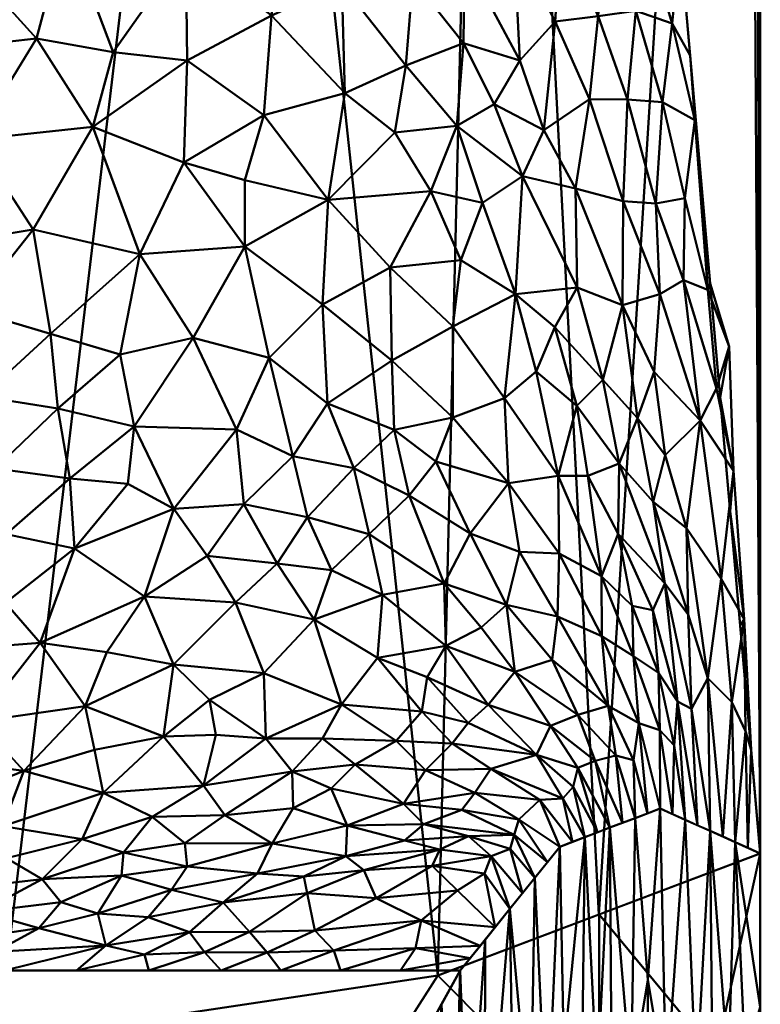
# Model space of a CAD drawing. Header units: millimetres. Extents: x -206 to 106, y -146 to 122.
# Tile 36 of 117: x 17 to 24, y -131 to -121. Entities that reach past the tile are written whole.
import ezdxf

# ---------------------------------------------------------------- set-up
doc = ezdxf.new("R2010")
doc.units = ezdxf.units.MM
doc.layers.add('A-GENM', color=13, linetype='Continuous', lineweight=30)

# ---------------------------------------------------------------- blocks, each defined once
blk = doc.blocks.new('MODEL - MODEL-3625-View 1')
at = {"layer": 'A-GENM', "lineweight": 40}
mesh = blk.add_polyface(dxfattribs=at)
corners = [(-24.0389, -106.0432, -0.0453), (-24.0356, -106.002, -0.4453), (-24.0256, -105.962, -0.8454), (-24.009, -105.9218, -1.2452), (-23.9857, -105.8804, -1.6447), (-23.9557, -105.8376, -2.0436), (-23.9192, -105.7936, -2.4417), (-23.876, -105.7493, -2.8392), (-23.8263, -105.7059, -3.2358), (-21.1816, -105.7059, -11.4123), (-15.8299, -105.7059, -18.1362), (-8.4552, -105.7059, -22.5482), (0, -105.7059, -24.0842), (8.4552, -105.7059, -22.5482), (15.8299, -105.7059, -18.1362), (21.1816, -105.7059, -11.4123), (23.8263, -105.7059, -3.2358), (23.876, -105.7493, -2.8392), (23.9192, -105.7936, -2.4417), (23.9557, -105.8376, -2.0436), (23.9857, -105.8804, -1.6447), (24.009, -105.9218, -1.2453), (24.0256, -105.9621, -0.8454), (24.0356, -106.0021, -0.4453), (24.0389, -106.0432, -0.0453), (24.0389, -129.745, -0.0453), (23.2417, -120.6544, -6.1848), (19.0488, -115.1676, -14.7087), (10.6885, -113.1699, -21.5773), (0, -112.8001, -24.0842), (-10.6885, -113.1699, -21.5772), (-19.0489, -115.1677, -14.7085), (-23.2417, -120.6544, -6.1848), (-24.0389, -129.745, -0.0453), (-18.5058, -105.7059, -14.7743), (-12.1425, -105.7059, -20.3422), (12.1425, -105.7059, -20.3422), (18.5058, -105.7059, -14.7743), (21.1452, -117.911, -10.4467), (14.8686, -114.1688, -18.143), (5.3442, -112.985, -22.8307), (-5.3443, -112.985, -22.8307), (-14.8687, -114.1688, -18.1429), (-21.1453, -117.9111, -10.4467), (8.0163, -113.0774, -22.204), (-8.0164, -113.0774, -22.204), (4.2276, -105.7059, -23.3162), (-4.2276, -105.7059, -23.3162), (-22.5039, -105.7059, -7.3241), (22.5039, -105.7059, -7.3241)]
mesh.append_faces([[corners[k] for k in face] for face in [(29, 46, 40), (8, 32, 7), (30, 11, 45), (49, 38, 15), (33, 4, 32), (4, 33, 3), (35, 42, 10), (46, 29, 12), (42, 35, 30), (38, 49, 26), (27, 15, 38), (23, 25, 22), (21, 25, 20)]], dxfattribs={"vtx0": -1, "vtx1": -1})
mesh.append_faces([[corners[k] for k in face] for face in [(32, 6, 7), (41, 11, 47), (32, 4, 5), (14, 27, 39), (43, 48, 9), (28, 13, 36), (30, 35, 11), (13, 28, 44), (29, 47, 12), (27, 37, 15), (26, 16, 17), (26, 17, 18), (27, 14, 37), (11, 41, 45), (26, 18, 19), (32, 8, 48), (20, 25, 26), (9, 31, 43), (31, 9, 34), (13, 44, 40), (40, 46, 13)]], dxfattribs={"vtx0": -1, "vtx2": -1})
mesh.append_faces([[corners[k] for k in face] for face in [(5, 6, 32), (34, 10, 31), (1, 2, 33), (2, 3, 33), (42, 31, 10), (43, 32, 48), (29, 41, 47), (36, 14, 39), (39, 28, 36), (19, 20, 26), (21, 22, 25), (49, 16, 26)]], dxfattribs={"vtx1": -1, "vtx2": -1})
mesh.append_faces([[corners[k] for k in face] for face in [(33, 0, 1), (23, 24, 25)]], dxfattribs={"vtx2": -1})
mesh = blk.add_polyface(dxfattribs=at)
corners = [(-24.0389, -106.0432, -0.0453), (-24.0389, -129.745, -0.0453), (-20.824, -130.9638, 11.9644), (-12.0472, -132.2811, 20.757), (0, -132.8479, 23.9937), (12.0472, -132.2811, 20.757), (20.824, -130.9638, 11.9644), (24.0389, -129.745, -0.0453), (24.0389, -106.0432, -0.0453), (24.0241, -106.3026, 0.7988), (23.9796, -106.5619, 1.643), (23.9055, -106.8212, 2.484), (18.7822, -111.896, 14.958), (7.1995, -115.1231, 22.8902), (-7.1992, -115.123, 22.8903), (-18.7822, -111.896, 14.9581), (-23.9055, -106.8212, 2.484), (-23.9796, -106.5619, 1.643), (-24.0241, -106.3025, 0.7988), (-6.0236, -132.5645, 22.3753), (6.0236, -132.5645, 22.3753), (12.9908, -113.5095, 18.9241), (0.0001, -115.1231, 22.8903), (-12.9907, -113.5095, 18.9242), (21.3438, -109.3586, 8.721), (-21.3438, -109.3586, 8.721), (16.4356, -131.6224, 16.3607), (-16.4356, -131.6224, 16.3607), (22.4314, -130.3544, 5.9596), (-22.4314, -130.3544, 5.9596)]
mesh.append_faces([[corners[k] for k in face] for face in [(1, 18, 0)]], dxfattribs={"vtx0": -1})
mesh.append_faces([[corners[k] for k in face] for face in [(21, 26, 12), (3, 23, 27), (5, 13, 20), (26, 21, 5), (22, 20, 13), (20, 22, 4), (29, 16, 1), (16, 29, 25), (6, 12, 26)]], dxfattribs={"vtx0": -1, "vtx1": -1})
mesh.append_faces([[corners[k] for k in face] for face in [(24, 6, 28), (7, 10, 11), (2, 15, 25), (14, 3, 19), (3, 14, 23), (1, 17, 18), (1, 16, 17), (22, 19, 4), (19, 22, 14), (15, 2, 27), (27, 23, 15)]], dxfattribs={"vtx0": -1, "vtx2": -1})
mesh.append_faces([[corners[k] for k in face] for face in [(8, 9, 7)]], dxfattribs={"vtx1": -1})
mesh.append_faces([[corners[k] for k in face] for face in [(11, 24, 28), (9, 10, 7), (21, 13, 5), (28, 7, 11), (29, 2, 25), (24, 12, 6)]], dxfattribs={"vtx1": -1, "vtx2": -1})
mesh = blk.add_polyface(dxfattribs=at)
corners = [(14.4025, -120.0407, -19.8685), (15.191, -118.7914, -19.0623), (15.5956, -119.9732, -18.941), (15.5621, -118.0177, -18.6495), (16.4956, -118.0531, -17.8171), (16.0427, -119.0186, -18.3803), (18.6457, -120.0557, -15.8074), (19.3074, -120.3822, -14.9806), (18.3132, -120.7299, -16.3969), (16.6126, -119.7624, -17.9947), (17.1996, -118.8448, -17.2377), (16.0904, -120.8077, -18.7117), (15.6381, -121.7513, -19.3555), (16.8266, -121.6183, -18.2738), (19.168, -121.3918, -15.4691), (18.945, -118.9644, -15.1919), (18.3628, -119.3259, -16.0092), (18.3629, -118.5061, -15.8655), (17.59, -121.756, -17.5466), (17.3881, -122.5018, -18.0407), (14.9831, -120.8764, -19.624), (14.1136, -122.0203, -20.5354), (16.2074, -122.6272, -19.1926), (17.1203, -120.513, -17.6676), (19.0899, -122.3853, -15.9485), (18.3279, -121.8388, -16.731), (17.5596, -119.7218, -17.0212), (14.2997, -119.1277, -19.7864), (14.1513, -121.248, -20.3026), (17.7291, -117.9148, -16.5231), (14.6, -118.2018, -19.4392), (19.4784, -119.4528, -14.5272), (19.3961, -118.4592, -14.4818)]
mesh.append_faces([[corners[k] for k in face] for face in [(0, 1, 2), (3, 4, 5), (6, 7, 8), (9, 5, 10), (11, 2, 9), (12, 11, 13), (8, 7, 14), (15, 16, 17), (18, 19, 13), (20, 12, 21), (12, 13, 22), (23, 8, 18), (11, 12, 20), (14, 24, 25), (8, 14, 25), (8, 25, 18), (9, 23, 11), (26, 8, 23), (1, 0, 27), (2, 11, 20), (13, 11, 23), (0, 2, 20), (2, 5, 9), (0, 20, 28), (5, 4, 10), (26, 23, 9), (17, 10, 29), (26, 10, 16), (10, 26, 9), (26, 16, 6), (5, 1, 3), (1, 27, 30), (31, 7, 6), (31, 15, 32), (10, 17, 16), (32, 15, 17), (6, 15, 31), (2, 1, 5), (20, 21, 28), (18, 13, 23), (25, 19, 18), (26, 6, 8), (6, 16, 15)]], dxfattribs={"vtx0": -1, "vtx1": -1, "vtx2": -1})
mesh = blk.add_polyface(dxfattribs=at)
corners = [(21.0811, -121.6659, -12.2249), (20.5766, -121.0287, -13.0589), (21.0912, -120.8097, -11.9959), (23.0637, -122.2543, -6.8737), (23.1595, -121.4686, -6.5019), (23.3851, -122.4349, -5.6251), (19.8681, -121.0794, -14.308), (20.0828, -120.2231, -13.7374), (19.8986, -122.1646, -14.6218), (19.0899, -122.3853, -15.9485), (19.168, -121.3918, -15.4691), (22.0507, -120.5656, -9.7722), (21.5835, -120.6369, -10.8975), (21.6513, -119.8928, -10.6428), (21.8807, -122.5322, -10.5641), (21.9946, -121.4511, -10.0348), (22.3379, -122.2261, -9.219), (22.7177, -119.9686, -7.2503), (22.8837, -120.5574, -7.4229), (22.5461, -119.7082, -8.4001), (22.4829, -120.5235, -8.6204), (22.4233, -121.3971, -8.8632), (22.7159, -122.2284, -8.0574), (22.7978, -121.345, -7.7295), (20.5065, -121.889, -13.4446), (19.3074, -120.3822, -14.9806), (19.4784, -119.4528, -14.5272), (22.097, -119.7573, -9.5807), (21.1242, -120.012, -11.782), (21.6419, -121.839, -10.9956), (21.0156, -122.4905, -12.6301), (23.2419, -120.6544, -6.1849), (23.3415, -121.7907, -5.4174), (21.3879, -122.2752, -11.7203)]
mesh.append_faces([[corners[k] for k in face] for face in [(31, 18, 17)]], dxfattribs={"vtx0": -1, "vtx1": -1})
mesh.append_faces([[corners[k] for k in face] for face in [(0, 1, 2), (3, 4, 5), (1, 6, 7), (8, 9, 10), (7, 2, 1), (8, 10, 6), (11, 12, 13), (14, 15, 16), (17, 18, 19), (19, 18, 20), (16, 21, 22), (22, 23, 3), (24, 1, 0), (10, 25, 6), (7, 6, 25), (6, 1, 24), (26, 7, 25), (11, 27, 20), (27, 11, 13), (2, 28, 12), (28, 2, 7), (29, 2, 12), (2, 29, 0), (15, 11, 21), (24, 8, 6), (30, 24, 0), (27, 19, 20), (21, 11, 20), (16, 15, 21), (23, 20, 18), (21, 23, 22), (4, 18, 31), (23, 21, 20), (4, 32, 5), (18, 4, 23), (3, 23, 4), (33, 0, 29), (28, 13, 12), (29, 12, 15), (11, 15, 12), (14, 29, 15)]], dxfattribs={"vtx0": -1, "vtx1": -1, "vtx2": -1})
mesh.append_faces([[corners[k] for k in face] for face in [(4, 31, 32)]], dxfattribs={"vtx0": -1, "vtx2": -1})
mesh = blk.add_polyface(dxfattribs=at)
corners = [(17.0395, -125.3083, -19.994), (17.1585, -126.0069, -20.5037), (16.4132, -125.9078, -21.0016), (14.9617, -126.4961, -22.4822), (14.8227, -125.8253, -21.9717), (15.6281, -125.8497, -21.4975), (14.4943, -125.102, -21.6497), (14.4004, -124.3651, -21.2824), (15.1926, -124.4954, -20.8492), (14.9779, -123.5264, -20.5081), (16.7909, -123.5244, -19.0834), (16.9664, -124.5659, -19.5243), (16.1578, -124.3245, -20.0507), (15.7842, -126.493, -21.9931), (14.252, -123.6057, -21.0146), (17.6607, -124.7722, -19.0104), (17.8, -125.488, -19.4378), (17.8567, -123.7715, -18.1642), (14.1136, -122.0203, -20.5354), (15.6381, -121.7513, -19.3555), (14.8975, -122.8934, -20.3028), (16.2074, -122.6272, -19.1926), (15.5882, -123.7235, -20.1652), (15.4529, -125.1445, -21.0793), (16.284, -125.1905, -20.518), (17.3881, -122.5018, -18.0407), (16.8266, -121.6183, -18.2738), (13.9777, -125.8292, -22.4332), (14.1791, -126.4689, -22.8644), (17.2058, -126.7039, -21.2129), (17.7352, -126.0591, -20.0388), (16.5224, -126.5627, -21.5706)]
mesh.append_faces([[corners[k] for k in face] for face in [(0, 1, 2), (3, 4, 5), (6, 7, 8), (7, 9, 8), (10, 11, 12), (13, 3, 5), (9, 7, 14), (0, 15, 16), (10, 17, 11), (18, 19, 20), (9, 21, 22), (10, 22, 21), (5, 4, 23), (23, 8, 12), (24, 2, 5), (2, 24, 0), (21, 25, 10), (17, 10, 25), (26, 25, 21), (27, 4, 28), (29, 1, 30), (20, 19, 21), (9, 14, 20), (21, 9, 20), (9, 22, 8), (12, 8, 22), (23, 4, 6), (10, 12, 22), (12, 11, 24), (23, 6, 8), (24, 5, 23), (13, 5, 2), (12, 24, 23), (0, 24, 11), (15, 0, 11), (1, 0, 16), (30, 1, 16), (31, 1, 29), (28, 4, 3), (6, 4, 27), (31, 13, 2), (1, 31, 2), (17, 15, 11)]], dxfattribs={"vtx0": -1, "vtx1": -1, "vtx2": -1})
mesh = blk.add_polyface(dxfattribs=at)
corners = [(20.3498, -123.9022, -14.6725), (20.7544, -123.1431, -13.4561), (21.0528, -123.8288, -13.1552), (20.397, -122.5579, -13.9009), (21.0156, -122.4905, -12.6301), (22.3379, -122.2261, -9.219), (22.7159, -122.2284, -8.0574), (22.6714, -123.2425, -8.3503), (23.2856, -123.2109, -6.0648), (23.3851, -122.4349, -5.6251), (23.5163, -124.1255, -5.0767), (23.2735, -124.0297, -6.1918), (23.4388, -125.428, -5.6331), (23.0363, -124.1704, -7.196), (21.2717, -123.2593, -12.3598), (22.2134, -124.1041, -10.1292), (21.6, -124.1683, -11.9758), (21.6679, -122.9928, -11.2683), (22.1976, -123.1156, -9.8306), (22.6655, -124.2786, -8.6438), (23.0637, -122.2543, -6.8737), (21.8807, -122.5322, -10.5641), (21.0811, -121.6659, -12.2249), (21.3879, -122.2752, -11.7203), (23.4411, -122.9271, -4.65), (23.5408, -124.0634, -3.8825), (23.3415, -121.7907, -5.4174), (22.9975, -123.266, -7.1961), (22.9808, -124.9421, -7.6295), (20.9744, -124.4919, -13.749), (23.6013, -125.1111, -4.7105), (20.5065, -121.889, -13.4446), (22.4708, -125.0232, -9.6975), (21.9925, -124.4984, -11.0216), (21.8051, -124.9393, -11.8752), (23.7297, -124.6918, -3.8977), (21.6419, -121.839, -10.9956)]
mesh.append_faces([[corners[k] for k in face] for face in [(0, 1, 2), (3, 4, 1), (5, 6, 7), (8, 9, 10), (11, 12, 13), (1, 4, 14), (1, 14, 2), (15, 16, 17), (7, 18, 5), (19, 15, 18), (9, 8, 20), (21, 5, 18), (22, 23, 4), (10, 9, 24), (10, 11, 8), (11, 27, 8), (14, 4, 17), (27, 20, 8), (27, 6, 20), (19, 7, 13), (7, 19, 18), (28, 19, 13), (15, 17, 18), (21, 18, 17), (17, 16, 14), (2, 16, 29), (16, 2, 14), (0, 2, 29), (11, 10, 30), (27, 13, 7), (13, 27, 11), (6, 27, 7), (4, 3, 31), (19, 32, 15), (33, 34, 16), (16, 15, 33), (33, 15, 32), (25, 35, 10), (21, 23, 36), (17, 4, 23), (23, 21, 17)]], dxfattribs={"vtx0": -1, "vtx1": -1, "vtx2": -1})
mesh.append_faces([[corners[k] for k in face] for face in [(10, 24, 25), (9, 26, 24)]], dxfattribs={"vtx0": -1, "vtx2": -1})
mesh = blk.add_polyface(dxfattribs=at)
corners = [(18.9022, -123.0321, -16.503), (18.2949, -122.8564, -17.1908), (19.0899, -122.3853, -15.9485), (19.675, -124.2713, -16.0957), (18.901, -123.695, -16.8623), (19.7314, -123.2295, -15.3771), (18.1946, -126.3107, -19.8529), (17.8, -125.488, -19.4378), (18.8176, -125.5189, -18.3289), (20.1416, -126.5618, -17.545), (19.5274, -126.3916, -18.3087), (19.9874, -125.9058, -17.007), (19.1453, -124.8031, -17.2818), (19.3795, -125.7837, -17.834), (17.8567, -123.7715, -18.1642), (18.3865, -124.6051, -18.1029), (17.6607, -124.7722, -19.0104), (17.3881, -122.5018, -18.0407), (18.3279, -121.8388, -16.731), (19.7248, -125.2609, -16.8008), (18.8921, -126.2619, -19.0086), (18.5276, -126.7769, -20.0692), (20.3658, -124.83, -15.2942), (19.8986, -122.1646, -14.6218), (20.397, -122.5579, -13.9009), (20.3498, -123.9022, -14.6725), (20.9744, -124.4919, -13.749), (20.3916, -125.5222, -15.8622), (20.5383, -126.1774, -16.2936), (20.7544, -123.1431, -13.4561), (20.5065, -121.889, -13.4446), (20.9763, -125.3976, -14.4813), (17.7352, -126.0591, -20.0388), (17.2058, -126.7039, -21.2129)]
mesh.append_faces([[corners[k] for k in face] for face in [(0, 1, 2), (3, 4, 5), (0, 5, 4), (6, 7, 8), (9, 10, 11), (8, 12, 13), (14, 15, 16), (7, 15, 8), (17, 1, 14), (14, 4, 15), (17, 18, 1), (12, 4, 3), (3, 19, 12), (10, 13, 11), (20, 21, 6), (22, 19, 3), (8, 13, 20), (2, 1, 18), (4, 14, 1), (2, 23, 5), (5, 23, 24), (3, 5, 25), (22, 25, 26), (13, 12, 19), (11, 27, 28), (3, 25, 22), (29, 25, 5), (24, 23, 30), (5, 24, 29), (8, 15, 12), (4, 12, 15), (7, 16, 15), (11, 13, 19), (20, 13, 10), (8, 20, 6), (27, 19, 22), (11, 28, 9), (19, 27, 11), (31, 27, 22), (5, 0, 2), (4, 1, 0), (7, 6, 32), (33, 32, 6)]], dxfattribs={"vtx0": -1, "vtx1": -1, "vtx2": -1})
mesh = blk.add_polyface(dxfattribs=at)
corners = [(20.3916, -125.5222, -15.8622), (20.9763, -125.3976, -14.4813), (20.8042, -125.8393, -15.3299), (21.4886, -125.2065, -12.9984), (20.9744, -124.4919, -13.749), (21.6, -124.1683, -11.9758), (21.8051, -124.9393, -11.8752), (21.9925, -124.4984, -11.0216), (22.2121, -125.2821, -10.8008), (21.5299, -126.0551, -13.7325), (21.6401, -126.7381, -14.3381), (21.1472, -126.5554, -15.4287), (22.0231, -125.9796, -12.0815), (22.3206, -125.9792, -10.9864), (22.634, -125.8577, -9.5961), (22.4708, -125.0232, -9.6975), (22.8155, -125.4057, -8.5293), (22.9808, -124.9421, -7.6295), (23.0903, -125.7751, -7.4501), (20.3658, -124.83, -15.2942), (22.9718, -126.2386, -8.2864), (22.0342, -126.7547, -13.0302), (23.088, -127.0546, -8.2577), (22.6655, -124.2786, -8.6438), (22.4578, -126.9799, -11.6172), (20.5383, -126.1774, -16.2936), (23.7732, -125.9292, -3.669), (23.6495, -127.0086, -4.5646), (23.4388, -125.428, -5.6331), (23.302, -126.5022, -6.6298), (23.7297, -124.6918, -3.8977), (23.6013, -125.1111, -4.7105), (23.6404, -125.1997, -3.1151), (23.0363, -124.1704, -7.196), (22.6215, -126.5582, -10.2971), (23.5408, -124.0634, -3.8825), (23.2735, -124.0297, -6.1918), (23.5163, -124.1255, -5.0767), (23.74, -126.336, -2.3476)]
mesh.append_faces([[corners[k] for k in face] for face in [(0, 1, 2), (3, 4, 5), (6, 7, 8), (9, 10, 11), (3, 9, 1), (12, 9, 3), (12, 8, 13), (14, 15, 16), (17, 18, 16), (1, 19, 4), (3, 1, 4), (9, 11, 2), (3, 6, 12), (6, 3, 5), (16, 20, 14), (21, 9, 12), (14, 20, 22), (23, 17, 16), (12, 13, 24), (2, 25, 0), (26, 27, 28), (28, 27, 29), (18, 20, 16), (30, 26, 31), (31, 26, 28), (30, 32, 26), (15, 23, 16), (33, 28, 17), (18, 28, 29), (28, 18, 17), (29, 20, 18), (14, 22, 34), (13, 14, 34), (15, 14, 8), (7, 15, 8), (9, 2, 1), (11, 25, 2), (12, 6, 8), (14, 13, 8), (36, 31, 28), (30, 31, 37)]], dxfattribs={"vtx0": -1, "vtx1": -1, "vtx2": -1})
mesh.append_faces([[corners[k] for k in face] for face in [(30, 35, 32), (26, 32, 38)]], dxfattribs={"vtx0": -1, "vtx2": -1})
mesh = blk.add_polyface(dxfattribs=at)
corners = [(23.5163, -127.9984, -5.6765), (23.3189, -127.3641, -6.9348), (23.302, -126.5022, -6.6298), (23.088, -127.0546, -8.2577), (23.3526, -128.3024, -7.3629), (23.8774, -127.411, -2.8188), (23.6495, -127.0086, -4.5646), (23.7732, -125.9292, -3.669), (22.9678, -127.3186, -9.3102), (23.0238, -127.9464, -9.8349), (22.7629, -127.2781, -10.5014), (22.4578, -126.9799, -11.6172), (22.7769, -127.7803, -11.3011), (22.4592, -127.581, -12.6988), (23.8397, -127.4723, -1.5802), (23.9485, -128.7142, -0.7415), (23.2132, -128.2296, -8.6134), (22.0342, -126.7547, -13.0302), (22.6215, -126.5582, -10.2971), (22.5225, -128.2731, -14.1575), (22.22, -128.3623, -16.1673), (21.9635, -127.8137, -15.4629), (22.0165, -127.3835, -14.225), (22.828, -128.4452, -12.4337), (22.5997, -128.7709, -15.2964), (22.393, -128.8222, -17.1057), (23.0375, -128.5151, -10.7034), (23.04, -129.2988, -11.5803), (23.1802, -128.6699, -9.4985), (23.74, -126.336, -2.3476), (23.7557, -128.2383, -3.5852), (23.6643, -129.5776, -4.3709), (23.5395, -129.5219, -5.8128), (23.2898, -129.4103, -8.6965), (23.8912, -128.5268, -2.2854), (23.4146, -129.4661, -7.2547), (22.7742, -128.8144, -13.8614), (22.9718, -126.2386, -8.2864), (22.3206, -125.9792, -10.9864)]
mesh.append_faces([[corners[k] for k in face] for face in [(0, 1, 2), (3, 1, 4), (5, 6, 7), (8, 9, 10), (11, 12, 13), (4, 16, 3), (17, 11, 13), (11, 18, 10), (19, 20, 21), (22, 13, 19), (23, 13, 12), (24, 25, 20), (12, 10, 9), (12, 9, 26), (23, 12, 26), (19, 13, 23), (27, 23, 26), (28, 26, 9), (20, 19, 24), (7, 29, 5), (2, 6, 0), (30, 31, 0), (0, 6, 30), (0, 32, 4), (33, 28, 16), (34, 30, 5), (30, 6, 5), (4, 1, 0), (16, 28, 9), (16, 9, 8), (4, 35, 16), (11, 10, 12), (8, 18, 3), (18, 8, 10), (16, 8, 3), (24, 19, 36), (23, 36, 19), (15, 34, 5), (2, 1, 37), (11, 38, 18), (37, 1, 3)]], dxfattribs={"vtx0": -1, "vtx1": -1, "vtx2": -1})
mesh.append_faces([[corners[k] for k in face] for face in [(5, 29, 14)]], dxfattribs={"vtx0": -1, "vtx2": -1})
mesh.append_faces([[corners[k] for k in face] for face in [(14, 15, 5)]], dxfattribs={"vtx1": -1, "vtx2": -1})
mesh = blk.add_polyface(dxfattribs=at)
corners = [(21.6401, -126.7381, -14.3381), (21.5096, -127.2674, -15.6781), (21.1472, -126.5554, -15.4287), (20.8877, -127.0555, -16.8471), (20.666, -128.3309, -20.2984), (20.4094, -128.6219, -21.6336), (19.8635, -128.2591, -21.2066), (21.129, -128.4439, -19.8769), (20.7183, -127.9871, -19.2137), (21.3275, -128.2625, -18.8028), (22.0165, -127.3835, -14.225), (21.9635, -127.8137, -15.4629), (20.1416, -126.5618, -17.545), (20.2729, -127.1668, -18.2485), (19.7658, -126.9221, -18.6796), (21.2559, -127.4922, -16.8455), (20.2239, -127.7939, -19.5695), (21.9465, -128.4731, -17.8219), (22.393, -128.8222, -17.1057), (22.22, -128.8927, -18.5844), (20.9033, -127.6741, -18.0721), (21.5911, -127.9341, -17.0578), (22.0342, -126.7547, -13.0302), (22.4592, -127.581, -12.6988), (22.0231, -125.9796, -12.0815), (22.4578, -126.9799, -11.6172), (19.5914, -127.4132, -19.7381), (22.22, -128.3623, -16.1673), (21.8076, -128.7623, -19.7055), (20.7019, -128.9168, -22.4746), (20.9686, -128.6491, -20.9575), (20.5383, -126.1774, -16.2936), (21.5299, -126.0551, -13.7325), (20.0028, -128.8594, -22.9408), (19.6757, -128.5984, -22.3814), (22.5225, -128.2731, -14.1575)]
mesh.append_faces([[corners[k] for k in face] for face in [(0, 1, 2), (2, 1, 3), (4, 5, 6), (7, 8, 9), (1, 10, 11), (12, 13, 14), (3, 1, 15), (6, 16, 4), (17, 18, 19), (9, 20, 21), (22, 23, 10), (21, 17, 9), (24, 25, 22), (26, 13, 16), (20, 16, 13), (16, 20, 8), (3, 20, 13), (21, 27, 17), (17, 28, 9), (29, 5, 30), (15, 20, 3), (11, 21, 1), (12, 3, 13), (2, 3, 31), (32, 22, 0), (27, 18, 17), (28, 30, 7), (5, 33, 34), (30, 5, 4), (30, 4, 7), (35, 11, 10), (21, 11, 27), (19, 28, 17), (8, 7, 4), (28, 7, 9), (22, 10, 0), (1, 0, 10), (3, 12, 31), (5, 34, 6), (9, 8, 20), (4, 16, 8), (1, 21, 15), (20, 15, 21)]], dxfattribs={"vtx0": -1, "vtx1": -1, "vtx2": -1})
mesh = blk.add_polyface(dxfattribs=at)
corners = [(18.0921, -128.581, -23.7372), (18.5484, -128.2152, -22.5033), (18.6124, -128.564, -23.2798), (19.11, -128.5989, -22.9337), (19.6757, -128.5984, -22.3814), (19.3721, -128.9284, -23.7354), (18.4911, -129.0682, -24.8571), (19.8635, -128.2591, -21.2066), (19.0901, -127.9491, -21.389), (19.5914, -127.4132, -19.7381), (20.2239, -127.7939, -19.5695), (17.9014, -127.1848, -21.2538), (17.2058, -126.7039, -21.2129), (18.1946, -126.3107, -19.8529), (18.1923, -127.8631, -22.111), (17.31, -128.2762, -23.5997), (17.5248, -127.7374, -22.4369), (18.702, -129.3628, -25.8441), (18.5276, -126.7769, -20.0692), (18.8102, -127.2449, -20.4311), (17.4905, -129.142, -25.6968), (19.7606, -129.0972, -24.0872), (19.3843, -129.2953, -25.1883), (17.9788, -129.3824, -26.289), (19.7658, -126.9221, -18.6796), (19.2225, -126.8545, -19.3475), (19.5274, -126.3916, -18.3087), (19.9201, -129.4683, -25.8682), (18.8921, -126.2619, -19.0086), (20.2729, -127.1668, -18.2485), (20.1416, -126.5618, -17.545), (20.0028, -128.8594, -22.9408), (19.1753, -129.6468, -27.0384), (17.2796, -129.6038, -27.4631), (17.405, -128.7128, -24.5315)]
mesh.append_faces([[corners[k] for k in face] for face in [(0, 1, 2), (3, 4, 5), (3, 5, 6), (7, 8, 9), (10, 7, 9), (11, 12, 13), (14, 15, 16), (6, 5, 17), (13, 18, 11), (14, 11, 19), (8, 14, 19), (0, 15, 14), (1, 14, 8), (20, 0, 6), (9, 8, 19), (8, 7, 3), (4, 3, 7), (2, 6, 0), (21, 22, 5), (6, 17, 23), (24, 25, 26), (23, 20, 6), (22, 21, 27), (28, 26, 25), (29, 9, 24), (25, 18, 28), (11, 18, 19), (25, 9, 19), (26, 30, 24), (9, 25, 24), (25, 19, 18), (14, 16, 11), (3, 1, 8), (0, 14, 1), (1, 3, 2), (6, 2, 3), (5, 4, 31), (21, 5, 31), (5, 22, 17), (32, 17, 22), (20, 23, 33), (15, 0, 34), (20, 34, 0)]], dxfattribs={"vtx0": -1, "vtx1": -1, "vtx2": -1})
mesh = blk.add_polyface(dxfattribs=at)
corners = [(17.405, -128.7128, -24.5315), (16.6987, -128.9213, -25.4566), (17.31, -128.2762, -23.5997), (17.4905, -129.142, -25.6968), (15.9131, -127.7178, -23.4513), (15.3161, -128.2508, -24.6295), (15.1135, -127.8243, -24.0189), (16.5224, -126.5627, -21.5706), (15.883, -127.1121, -22.6322), (15.7842, -126.493, -21.9931), (14.9617, -126.4961, -22.4822), (15.1682, -127.0628, -22.9767), (16.8635, -127.6474, -22.7636), (17.2058, -126.7039, -21.2129), (17.9014, -127.1848, -21.2538), (14.6396, -128.3409, -25.0693), (13.8993, -129.2011, -27.1665), (14.3623, -128.7936, -26.0603), (14.6978, -129.057, -26.5801), (14.2927, -127.1291, -23.487), (14.1791, -126.4689, -22.8644), (17.5248, -127.7374, -22.4369), (16.2479, -128.4299, -24.5331), (16.5177, -127.2462, -22.4069), (16.136, -128.8494, -25.5317), (15.4757, -128.9162, -25.9656), (16.4907, -129.4754, -27.2544), (15.8072, -129.2873, -26.8711), (15.008, -128.6768, -25.5882), (14.8231, -129.3991, -27.5064), (13.9328, -128.5546, -25.709), (14.4924, -127.694, -24.1089)]
mesh.append_faces([[corners[k] for k in face] for face in [(0, 1, 2), (3, 1, 0), (4, 5, 6), (7, 8, 9), (10, 9, 11), (12, 13, 14), (6, 5, 15), (16, 17, 18), (10, 19, 20), (12, 21, 2), (12, 2, 22), (23, 12, 4), (24, 25, 22), (3, 26, 1), (27, 1, 26), (22, 2, 1), (27, 25, 24), (22, 5, 4), (17, 28, 18), (15, 5, 28), (27, 29, 25), (18, 25, 29), (22, 25, 28), (29, 16, 18), (17, 15, 28), (30, 31, 15), (6, 15, 31), (11, 6, 31), (4, 6, 8), (23, 4, 8), (22, 4, 12), (7, 23, 8), (13, 12, 23), (22, 28, 5), (25, 18, 28), (9, 8, 11), (23, 7, 13), (10, 11, 19), (6, 11, 8), (19, 11, 31), (12, 14, 21), (22, 1, 24), (27, 24, 1)]], dxfattribs={"vtx0": -1, "vtx1": -1, "vtx2": -1})
mesh = blk.add_polyface(dxfattribs=at)
corners = [(21.6326, -129.4072, -24.4436), (22.041, -129.6787, -23.1169), (21.9168, -129.8332, -24.5516), (21.841, -129.2119, -22.3267), (22.1659, -129.6312, -21.6748), (21.3541, -128.9021, -21.529), (21.8076, -128.7623, -19.7055), (22.0719, -129.1981, -21.1319), (23.1649, -129.3545, -10.1384), (23.0375, -128.5151, -10.7034), (23.1802, -128.6699, -9.4985), (22.9152, -129.3463, -13.0224), (22.7742, -128.8144, -13.8614), (22.828, -128.4452, -12.4337), (22.5405, -129.4887, -17.3486), (22.393, -128.8222, -17.1057), (22.6654, -129.4412, -15.9065), (22.7903, -129.3937, -14.4645), (23.04, -129.2988, -11.5803), (22.22, -128.8927, -18.5844), (22.4157, -129.5362, -18.7907), (22.1745, -129.0804, -19.8513), (21.3558, -129.7726, -28.0942), (21.6683, -130.1422, -27.4211), (21.5441, -130.2967, -28.8558), (21.1932, -129.1422, -23.184), (21.5848, -129.5588, -25.7799), (21.5473, -129.7008, -26.9356), (21.7925, -129.9877, -25.9863), (22.5997, -128.7709, -15.2964), (22.2908, -129.5837, -20.2328), (23.2132, -128.2296, -8.6134), (23.4146, -129.4661, -7.2547), (23.2898, -129.4103, -8.6965), (23.9485, -128.7142, -0.7415), (23.9141, -129.6892, -1.4872), (23.8912, -128.5268, -2.2854), (23.7557, -128.2383, -3.5852), (23.7892, -129.6334, -2.929), (24.0389, -129.745, -0.0453), (21.0653, -129.3095, -24.4743), (21.1317, -129.5738, -26.7591), (21.3958, -130.4811, -30.5684), (21.289, -129.9455, -29.3721), (23.6643, -129.5776, -4.3709), (23.5395, -129.5219, -5.8128), (23.5163, -127.9984, -5.6765), (23.3526, -128.3024, -7.3629)]
mesh.append_faces([[corners[k] for k in face] for face in [(14, 15, 16), (23, 27, 28), (16, 29, 17), (8, 10, 33), (38, 36, 35), (42, 43, 24), (44, 37, 38)]], dxfattribs={"vtx0": -1, "vtx1": -1})
mesh.append_faces([[corners[k] for k in face] for face in [(5, 6, 7), (8, 9, 10), (11, 12, 13), (4, 3, 7), (6, 21, 7), (25, 5, 3), (1, 0, 3), (0, 2, 26), (0, 25, 3), (16, 15, 29), (6, 19, 21), (29, 12, 17), (14, 19, 15), (20, 21, 19), (34, 35, 36), (37, 36, 38), (26, 40, 0), (27, 41, 26), (28, 27, 26), (23, 22, 27), (5, 7, 3), (30, 7, 21)]], dxfattribs={"vtx0": -1, "vtx1": -1, "vtx2": -1})
mesh.append_faces([[corners[k] for k in face] for face in [(0, 1, 2), (3, 4, 1), (9, 8, 18), (19, 14, 20), (22, 23, 24), (21, 20, 30), (31, 32, 33), (13, 18, 11), (26, 2, 28), (47, 45, 32)]], dxfattribs={"vtx0": -1, "vtx2": -1})
mesh.append_faces([[corners[k] for k in face] for face in [(11, 17, 12), (30, 4, 7), (44, 45, 46)]], dxfattribs={"vtx1": -1, "vtx2": -1})
mesh.append_faces([[corners[k] for k in face] for face in [(34, 39, 35)]], dxfattribs={"vtx2": -1})
mesh = blk.add_polyface(dxfattribs=at)
corners = [(21.3541, -128.9021, -21.529), (21.1932, -129.1422, -23.184), (20.7019, -128.9168, -22.4746), (21.0653, -129.3095, -24.4743), (21.5848, -129.5588, -25.7799), (20.6863, -129.453, -25.7009), (20.2115, -130.1924, -30.8351), (20.0866, -129.9125, -28.9958), (20.7703, -129.8695, -29.2072), (21.289, -129.9455, -29.3721), (21.3958, -130.4811, -30.5684), (21.0219, -130.1155, -30.6271), (20.6032, -130.6905, -33.3522), (21.1473, -130.7902, -33.4378), (20.4516, -130.9147, -34.5946), (21.3558, -129.7726, -28.0942), (20.8445, -129.7051, -27.9538), (21.1317, -129.5738, -26.7591), (19.522, -130.1429, -30.1088), (20.9686, -128.6491, -20.9575), (21.8076, -128.7623, -19.7055), (20.4843, -129.2501, -24.3731), (19.9201, -129.4683, -25.8682), (20.4945, -129.6152, -26.9722), (20.6591, -130.414, -32.09), (19.5998, -130.5144, -32.2479), (20.0028, -128.8594, -22.9408), (20.4094, -128.6219, -21.6336), (19.7885, -130.7148, -33.3703), (19.8562, -130.9147, -34.5946), (21.2474, -130.6656, -32.2809), (21.0471, -130.9147, -34.5946), (21.6326, -129.4072, -24.4436), (19.7606, -129.0972, -24.0872), (21.5441, -130.2967, -28.8558), (21.5473, -129.7008, -26.9356), (19.908, -129.7734, -27.8783)]
mesh.append_faces([[corners[k] for k in face] for face in [(13, 12, 30)]], dxfattribs={"vtx0": -1, "vtx1": -1})
mesh.append_faces([[corners[k] for k in face] for face in [(0, 1, 2), (3, 4, 5), (6, 7, 8), (9, 10, 11), (12, 13, 14), (15, 16, 17), (7, 6, 18), (19, 20, 0), (5, 21, 3), (22, 5, 23), (24, 6, 11), (24, 25, 6), (2, 21, 26), (21, 2, 1), (27, 2, 26), (2, 19, 0), (24, 28, 25), (29, 28, 12), (28, 24, 12), (24, 11, 10), (6, 8, 11), (8, 15, 9), (5, 22, 21), (21, 1, 3), (23, 5, 17), (30, 12, 24), (1, 32, 3), (26, 21, 33), (22, 33, 21), (15, 34, 9), (5, 4, 17), (15, 17, 35), (16, 15, 8), (8, 9, 11), (7, 16, 8), (23, 16, 36), (16, 7, 36), (16, 23, 17), (22, 23, 36)]], dxfattribs={"vtx0": -1, "vtx1": -1, "vtx2": -1})
mesh.append_faces([[corners[k] for k in face] for face in [(12, 14, 29)]], dxfattribs={"vtx0": -1, "vtx2": -1})
mesh.append_faces([[corners[k] for k in face] for face in [(10, 30, 24)]], dxfattribs={"vtx1": -1, "vtx2": -1})
mesh.append_faces([[corners[k] for k in face] for face in [(13, 31, 14)]], dxfattribs={"vtx2": -1})
mesh = blk.add_polyface(dxfattribs=at)
corners = [(17.5148, -130.6627, -32.9384), (16.5053, -130.9147, -34.5946), (16.413, -130.7279, -33.3422), (15.902, -129.8915, -29.0325), (16.4907, -129.4754, -27.2544), (16.5255, -129.7941, -28.479), (15.8072, -129.2873, -26.8711), (15.427, -129.8155, -28.8232), (15.083, -129.6336, -28.2191), (15.2945, -130.4212, -31.5891), (16.2742, -130.3275, -31.0387), (15.5677, -130.6164, -32.6619), (17.4905, -129.142, -25.6968), (17.2796, -129.6038, -27.4631), (16.8815, -130.0024, -29.3446), (16.849, -130.4926, -31.9401), (17.0693, -130.2305, -30.4846), (16.1977, -130.587, -32.4848), (15.7853, -130.9147, -34.5946), (14.6868, -130.2538, -30.8216), (15.7906, -130.1296, -30.1075), (14.4698, -130.9147, -34.5946), (14.507, -130.6215, -32.7226), (14.464, -129.9707, -29.6145), (14.3701, -129.7224, -28.679), (13.9304, -130.2727, -30.976), (13.7913, -130.5624, -32.4216), (17.6714, -129.9669, -29.037), (17.694, -129.7358, -27.9008), (17.4362, -130.3438, -31.0898), (17.2253, -130.9147, -34.5946), (15.1276, -130.9147, -34.5946), (14.8231, -129.3991, -27.5064)]
mesh.append_faces([[corners[k] for k in face] for face in [(0, 1, 2), (3, 4, 5), (6, 7, 8), (9, 10, 11), (12, 13, 4), (5, 13, 14), (15, 10, 16), (17, 2, 18), (17, 18, 11), (19, 20, 9), (11, 21, 22), (20, 19, 7), (8, 23, 24), (7, 6, 4), (4, 13, 5), (7, 19, 23), (10, 20, 14), (22, 9, 11), (16, 10, 14), (17, 10, 15), (25, 23, 19), (26, 19, 22), (27, 16, 14), (28, 14, 13), (16, 29, 15), (29, 0, 15), (17, 15, 2), (0, 2, 15), (10, 17, 11), (29, 16, 27), (14, 20, 5), (3, 5, 20), (19, 9, 22), (10, 9, 20), (8, 24, 32), (6, 8, 32), (23, 8, 7), (14, 28, 27), (20, 7, 3), (4, 3, 7)]], dxfattribs={"vtx0": -1, "vtx1": -1, "vtx2": -1})
mesh.append_faces([[corners[k] for k in face] for face in [(0, 30, 1)]], dxfattribs={"vtx0": -1, "vtx2": -1})
mesh.append_faces([[corners[k] for k in face] for face in [(1, 18, 2), (31, 21, 11, 18)]], dxfattribs={"vtx1": -1, "vtx2": -1})
mesh = blk.add_polyface(dxfattribs=at)
corners = [(18.9484, -130.5273, -32.1431), (18.4995, -130.7298, -33.3577), (18.3518, -130.5294, -32.1142), (17.939, -130.3823, -31.2852), (18.1717, -130.109, -29.7397), (18.6874, -130.235, -30.4297), (17.6714, -129.9669, -29.037), (18.3265, -129.8747, -28.438), (19.3843, -129.2953, -25.1883), (19.9201, -129.4683, -25.8682), (19.1753, -129.6468, -27.0384), (18.3029, -129.642, -27.2677), (17.4362, -130.3438, -31.0898), (17.903, -130.7541, -33.5085), (17.5148, -130.6627, -32.9384), (19.7885, -130.7148, -33.3703), (19.2607, -130.9147, -34.5946), (19.1256, -130.7348, -33.4169), (17.694, -129.7358, -27.9008), (19.5998, -130.5144, -32.2479), (19.0274, -129.9449, -28.7713), (18.702, -129.3628, -25.8441), (19.908, -129.7734, -27.8783), (20.0866, -129.9125, -28.9958), (19.4882, -129.9752, -29.0564), (19.522, -130.1429, -30.1088), (18.6652, -130.9147, -34.5946), (17.9452, -130.9147, -34.5946), (17.2253, -130.9147, -34.5946), (20.2115, -130.1924, -30.8351), (19.8562, -130.9147, -34.5946), (17.9788, -129.3824, -26.289), (17.2796, -129.6038, -27.4631)]
mesh.append_faces([[corners[k] for k in face] for face in [(16, 15, 30), (28, 13, 27)]], dxfattribs={"vtx0": -1, "vtx1": -1})
mesh.append_faces([[corners[k] for k in face] for face in [(0, 1, 2), (3, 4, 5), (4, 6, 7), (8, 9, 10), (7, 11, 10), (4, 12, 6), (1, 13, 2), (2, 14, 3), (2, 3, 5), (15, 16, 17), (18, 11, 7), (0, 19, 17), (5, 4, 20), (12, 4, 3), (6, 18, 7), (11, 21, 10), (20, 4, 7), (20, 10, 22), (10, 20, 7), (22, 23, 24), (24, 5, 20), (0, 5, 25), (26, 1, 17), (14, 13, 28), (13, 1, 27), (5, 0, 2), (25, 19, 0), (0, 17, 1), (17, 19, 15), (29, 19, 25), (22, 10, 9), (2, 13, 14), (14, 12, 3), (11, 18, 31), (11, 31, 21), (24, 23, 25), (5, 24, 25), (22, 24, 20), (31, 18, 32)]], dxfattribs={"vtx0": -1, "vtx1": -1, "vtx2": -1})
mesh.append_faces([[corners[k] for k in face] for face in [(1, 26, 27)]], dxfattribs={"vtx0": -1, "vtx2": -1})
mesh.append_faces([[corners[k] for k in face] for face in [(16, 26, 17)]], dxfattribs={"vtx1": -1, "vtx2": -1})
mesh = blk.add_polyface(dxfattribs=at)
corners = [(22.917, -131.007, -13.0016), (22.7903, -129.3937, -14.4645), (23.04, -129.2988, -11.5803), (22.7513, -133.5557, -14.9141), (22.5596, -132.2879, -17.1286), (22.7515, -132.0061, -14.9122), (23.3983, -132.0562, -7.4432), (23.2543, -134.876, -9.1055), (23.1007, -132.0932, -10.8801), (22.9128, -133.0147, -13.0497), (20.6718, -134.2321, -38.9281), (20.8631, -131.2493, -36.7196), (20.9675, -133.7425, -35.514), (21.2907, -133.3816, -31.782), (21.5441, -130.2967, -28.8558), (21.5871, -133.0317, -28.3582), (21.1289, -133.0642, -33.6502), (21.2956, -130.6057, -31.7252), (23.6166, -133.1503, -4.9218), (23.7225, -131.878, -3.6997), (23.8343, -133.1458, -2.408), (23.4707, -134.8049, -6.6066), (23.2898, -129.4103, -8.6965), (20.066, -134.7522, -45.9244), (19.9447, -133.0396, -47.3244), (20.1279, -132.6463, -45.2095), (20.6791, -131.5838, -38.8446), (20.495, -131.9184, -40.9695), (23.065, -134.9507, -11.2917), (23.5395, -129.5219, -5.8128), (23.5584, -131.7377, -5.5945), (24.0389, -132.8158, -0.0453), (23.8871, -131.7791, -1.7984), (24.0389, -131.2804, -0.0453), (22.5405, -129.4887, -17.3486), (22.4115, -132.02, -18.8389), (21.7472, -132.5456, -26.5101), (21.7925, -129.9877, -25.9863), (21.9107, -132.5727, -24.6218), (22.2599, -132.0756, -20.5891), (22.2908, -129.5837, -20.2328), (21.0471, -130.9147, -34.5946), (22.08, -131.7112, -22.6662), (22.076, -133.5592, -22.7125), (20.4073, -133.5388, -41.9826), (20.2163, -134.8863, -44.1888), (20.311, -132.2529, -43.0945), (22.3723, -133.4881, -19.291), (23.7892, -129.6334, -2.929), (23.7413, -134.7372, -3.4824), (21.8053, -134.0224, -25.8387), (22.041, -129.6787, -23.1169), (23.9589, -134.7, -0.9694), (22.5244, -135.228, -17.5353), (24.0389, -129.745, -0.0453), (22.6054, -135.1804, -16.5991)]
mesh.append_faces([[corners[k] for k in face] for face in [(31, 32, 33), (51, 38, 37), (17, 16, 41), (34, 35, 40), (29, 6, 22), (27, 44, 46)]], dxfattribs={"vtx0": -1, "vtx1": -1})
mesh.append_faces([[corners[k] for k in face] for face in [(3, 4, 5), (6, 7, 8), (9, 5, 0), (10, 11, 12), (13, 14, 15), (13, 16, 17), (18, 19, 20), (21, 6, 18), (28, 9, 8), (29, 19, 30), (34, 4, 35), (36, 37, 38), (15, 14, 36), (35, 39, 40), (12, 41, 16), (20, 32, 31), (20, 19, 32), (42, 43, 38), (44, 45, 46), (19, 18, 30), (47, 35, 4), (20, 49, 18), (2, 8, 0), (43, 50, 38), (35, 47, 39), (5, 4, 34), (8, 9, 0), (1, 0, 5), (51, 42, 38), (48, 32, 19), (10, 44, 27), (9, 3, 5), (52, 20, 31), (47, 43, 39), (47, 4, 53), (36, 50, 15), (30, 18, 6), (33, 32, 48), (6, 29, 30), (8, 22, 6), (38, 50, 36), (42, 40, 39), (42, 39, 43), (3, 55, 4)]], dxfattribs={"vtx0": -1, "vtx1": -1, "vtx2": -1})
mesh.append_faces([[corners[k] for k in face] for face in [(0, 1, 2), (8, 2, 22), (23, 24, 25), (36, 14, 37), (19, 29, 48), (13, 17, 14), (5, 34, 1), (42, 51, 40)]], dxfattribs={"vtx0": -1, "vtx2": -1})
mesh.append_faces([[corners[k] for k in face] for face in [(54, 33, 48)]], dxfattribs={"vtx1": -1})
mesh.append_faces([[corners[k] for k in face] for face in [(26, 11, 10, 27), (11, 41, 12), (25, 46, 45)]], dxfattribs={"vtx1": -1, "vtx2": -1})
mesh = blk.add_polyface(dxfattribs=at)
corners = [(24.0389, -134.6902, -0.0453), (24.0389, -129.745, -0.0453), (20.824, -130.9638, 11.9644), (12.0472, -132.2811, 20.757), (0, -132.8479, 23.9937), (0, -135.1096, 23.9937), (12.0198, -134.9786, 20.7729), (20.8179, -134.7389, 11.9749), (24.0389, -132.8582, -0.0453), (22.4471, -134.7143, 5.8952), (22.4319, -132.5808, 8.5964), (17.2766, -133.228, 16.6697), (0, -133.8679, 23.9937), (5.9691, -132.567, 22.39), (9.1903, -133.805, 22.1675), (6.0099, -135.0441, 22.3833), (22.3129, -133.7959, 8.8993), (20.2176, -133.4085, 12.9593), (23.5577, -133.0482, 4.7406), (24.0389, -131.3016, -0.0453), (22.4315, -130.3544, 5.9596), (19.9959, -132.2622, 13.2978), (16.4356, -131.6224, 16.3607), (23.5947, -131.7602, 4.5548), (16.4188, -134.8588, 16.3739), (4.8967, -133.5773, 23.4897), (0, -134.5996, 23.9937), (5.2669, -134.352, 23.4096), (13.4575, -133.9474, 19.8737), (14.2164, -132.909, 19.3394)]
mesh.append_faces([[corners[k] for k in face] for face in [(3, 29, 22), (4, 25, 13), (26, 27, 12), (5, 27, 26), (24, 28, 6)]], dxfattribs={"vtx0": -1, "vtx1": -1})
mesh.append_faces([[corners[k] for k in face] for face in [(18, 8, 23), (7, 16, 17), (28, 29, 14), (22, 11, 21), (18, 10, 16), (21, 11, 17), (25, 14, 13), (25, 27, 14), (28, 14, 6), (27, 15, 14), (17, 16, 10), (21, 10, 2), (11, 24, 17), (9, 18, 16), (23, 10, 18), (10, 21, 17), (20, 10, 23), (28, 24, 11), (12, 27, 25), (29, 28, 11), (22, 29, 11), (14, 29, 3)]], dxfattribs={"vtx0": -1, "vtx1": -1, "vtx2": -1})
mesh.append_faces([[corners[k] for k in face] for face in [(16, 7, 9), (10, 20, 2), (14, 3, 13), (21, 2, 22), (27, 5, 15)]], dxfattribs={"vtx0": -1, "vtx2": -1})
mesh.append_faces([[corners[k] for k in face] for face in [(23, 8, 19, 1)]], dxfattribs={"vtx0": -1, "vtx3": -1})
mesh.append_faces([[corners[k] for k in face] for face in [(0, 8, 18), (9, 0, 18), (24, 7, 17), (4, 12, 25), (15, 6, 14), (1, 20, 23)]], dxfattribs={"vtx1": -1, "vtx2": -1})
mesh = blk.add_polyface(dxfattribs=at)
corners = [(21.0471, -130.9147, -34.5946), (20.311, -132.2529, -43.0945), (19.5785, -133.8263, -51.5543), (18.8493, -135.6034, -59.9739), (18.1242, -137.5881, -68.3474), (17.4032, -139.7858, -76.6736), (15.7029, -142.1607, -84.8125), (8.6573, -143.6631, -89.5888), (0, -143.7024, -89.7103), (-8.6828, -143.6618, -89.5847), (-15.5924, -142.2165, -84.9949), (-17.3812, -139.8564, -76.9273), (-18.1061, -137.6404, -68.556), (-18.8357, -135.6387, -60.1313), (-19.5693, -133.8472, -51.6597), (-20.3065, -132.2621, -43.1474), (-21.0473, -130.9147, -34.5946)]
mesh.append_faces([[corners[k] for k in face] for face in [(10, 8, 9)]], dxfattribs={"vtx0": -1})
mesh.append_faces([[corners[k] for k in face] for face in [(15, 2, 14), (12, 5, 11)]], dxfattribs={"vtx0": -1, "vtx1": -1})
mesh.append_faces([[corners[k] for k in face] for face in [(8, 10, 6)]], dxfattribs={"vtx0": -1, "vtx1": -1, "vtx2": -1})
mesh.append_faces([[corners[k] for k in face] for face in [(12, 4, 5), (4, 12, 13)]], dxfattribs={"vtx0": -1, "vtx2": -1})
mesh.append_faces([[corners[k] for k in face] for face in [(0, 1, 16), (7, 8, 6)]], dxfattribs={"vtx1": -1})
mesh.append_faces([[corners[k] for k in face] for face in [(2, 3, 14), (1, 2, 15), (15, 16, 1), (13, 14, 3), (3, 4, 13), (5, 6, 11), (10, 11, 6)]], dxfattribs={"vtx1": -1, "vtx2": -1})

msp = doc.modelspace()

# ---------------------------------------------------------------- block references
at = {"layer": 'A-GENM', "lineweight": 40}
msp.add_blockref('MODEL - MODEL-3625-View 1', (0, 0), dxfattribs=at)

doc.saveas('drawing.dxf')
